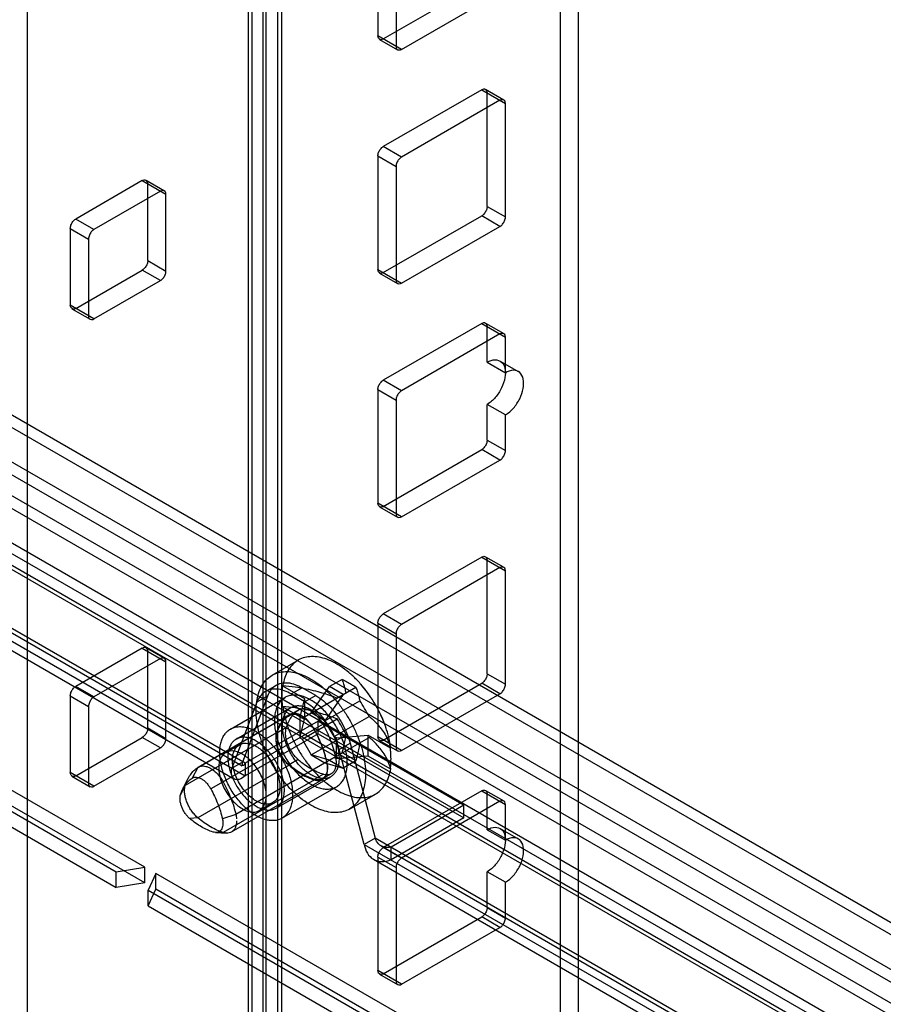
# Model space of a CAD drawing. Header units: millimetres. Extents: x 188 to 1028, y 131 to 1566.
# Tile 83 of 256: x 664 to 731, y 564 to 640. Entities that reach past the tile are written whole.
import ezdxf

# ---------------------------------------------------------------- set-up
doc = ezdxf.new("R2010")
doc.units = ezdxf.units.MM
doc.header["$LTSCALE"] = 110.325218
doc.layers.get('0').update_dxf_attribs({"linetype": 'CONTINUOUS'})

msp = doc.modelspace()

# ---------------------------------------------------------------- linework, layer by layer
at = {"color": 7, "linetype": 'Continuous'}
for p, q in [((705.938, 1140.918), (705.938, 271.588)), ((707.352, 1140.101), (707.352, 270.771)), ((682.897, 255.835), (682.897, 1130.065)), ((682.018, 1128.84), (682.018, 246.994)), ((684.018, 1128.84), (684.018, 246.994)), ((684.311, 1129.248), (684.311, 255.019)), ((681.725, 1120.815), (681.725, 246.586)), ((683.139, 245.769), (683.139, 1119.999)), ((664.573, 1109.279), (664.573, 235.05)), ((691.796, 648.057), (691.796, 639.239)), ((693.21, 647.24), (693.21, 638.422)), ((692.22, 638.994), (699.857, 643.403)), ((693.635, 638.177), (701.271, 642.586)), ((693.635, 638.177), (691.796, 639.239)), ((596.382, 638.548), (1012.516, 398.298)), ((691.92, 638.964), (693.335, 638.147)), ((1013.034, 397.154), (595.132, 638.424)), ((595.132, 637.2), (1011.973, 396.542)), ((595.632, 637.249), (1011.766, 396.999)), ((611.926, 634.852), (1026.009, 395.786)), ((1026.858, 396.276), (612.774, 635.342)), ((699.857, 635.054), (692.22, 630.645)), ((699.857, 635.054), (701.696, 633.993)), ((700.157, 635.084), (701.571, 634.267)), ((700.281, 625.991), (700.281, 634.809)), ((701.271, 634.237), (693.635, 629.828)), ((701.696, 625.174), (701.696, 633.993)), ((1025.302, 394.561), (611.218, 633.627)), ((611.218, 632.647), (1025.302, 393.582)), ((624.936, 631.995), (992.351, 419.873)), ((624.088, 631.505), (991.502, 419.383)), ((693.635, 629.828), (692.22, 630.645)), ((691.796, 629.91), (693.21, 629.094)), ((691.796, 629.91), (691.796, 621.092)), ((693.21, 629.094), (693.21, 620.275)), ((673.517, 627.992), (668.356, 625.011)), ((673.517, 627.992), (675.356, 626.93)), ((673.817, 628.021), (675.232, 627.205)), ((673.942, 621.786), (673.942, 627.747)), ((674.932, 627.175), (669.77, 624.195)), ((675.356, 620.97), (675.356, 626.93)), ((700.281, 625.991), (701.696, 625.174)), ((669.77, 624.195), (668.356, 625.011)), ((692.22, 620.847), (699.857, 625.256)), ((701.271, 624.439), (699.857, 625.256)), ((667.931, 624.277), (669.346, 623.46)), ((667.931, 624.277), (667.931, 618.316)), ((693.635, 620.03), (701.271, 624.439)), ((669.346, 623.46), (669.346, 617.5)), ((673.942, 621.786), (675.356, 620.97)), ((668.356, 618.071), (673.517, 621.051)), ((674.932, 620.235), (673.517, 621.051)), ((691.796, 621.092), (693.635, 620.03)), ((669.77, 617.255), (674.932, 620.235)), ((691.92, 620.817), (693.335, 620.001)), ((669.77, 617.255), (667.931, 618.316)), ((668.056, 618.041), (669.47, 617.225)), ((699.857, 616.907), (692.22, 612.498)), ((699.857, 616.907), (701.696, 615.846)), ((700.157, 616.937), (701.571, 616.12)), ((700.281, 613.886), (700.281, 616.662)), ((681.505, 582.76), (624.229, 615.828)), ((701.271, 616.091), (693.635, 611.682)), ((701.696, 613.07), (701.696, 615.846)), ((623.381, 615.338), (681.505, 581.781)), ((624.436, 615.37), (681.266, 582.561)), ((623.836, 614.331), (680.666, 581.521)), ((701.281, 613.985), (702.695, 613.169)), ((700.281, 613.886), (701.696, 613.07)), ((693.635, 611.682), (692.22, 612.498)), ((691.796, 611.763), (693.21, 610.947)), ((691.796, 611.763), (691.796, 602.945)), ((693.21, 610.947), (693.21, 602.129)), ((701.696, 609.804), (700.281, 610.62)), ((700.281, 607.844), (700.281, 610.62)), ((701.696, 607.028), (701.696, 609.804)), ((700.281, 607.844), (701.696, 607.028)), ((692.22, 602.7), (699.857, 607.109)), ((701.271, 606.293), (699.857, 607.109)), ((693.635, 601.884), (701.271, 606.293)), ((693.635, 601.884), (691.796, 602.945)), ((691.92, 602.67), (693.335, 601.854)), ((699.857, 598.76), (692.22, 594.351)), ((699.857, 598.76), (701.696, 597.699)), ((700.157, 598.79), (701.571, 597.974)), ((701.271, 597.944), (693.635, 593.535)), ((700.281, 589.697), (700.281, 598.515)), ((701.696, 588.881), (701.696, 597.699)), ((693.635, 593.535), (692.22, 594.351)), ((691.796, 593.617), (693.21, 592.8)), ((691.796, 593.617), (691.796, 584.798)), ((693.21, 592.8), (693.21, 583.982)), ((673.517, 591.698), (668.356, 588.718)), ((673.517, 591.698), (675.356, 590.637)), ((673.817, 591.728), (675.232, 590.911)), ((673.942, 585.493), (673.942, 591.453)), ((673.727, 574.677), (645.867, 590.762)), ((674.932, 590.882), (669.77, 587.901)), ((675.356, 584.676), (675.356, 590.637)), ((683.596, 589.59), (685.612, 590.753)), ((673.727, 573.453), (645.867, 589.537)), ((700.281, 589.697), (701.696, 588.881)), ((645.867, 589.129), (671.496, 574.332)), ((683.076, 588.327), (683.925, 588.817)), ((684.393, 588.768), (684.424, 588.786)), ((684.393, 588.768), (686.101, 587.782)), ((689.027, 589.267), (688.046, 588.7)), ((692.22, 584.553), (699.857, 588.962)), ((701.271, 588.146), (699.857, 588.962)), ((667.931, 587.983), (669.346, 587.167)), ((667.931, 587.983), (667.931, 582.023)), ((669.77, 587.901), (668.356, 588.718)), ((681.319, 582.868), (683.263, 587.994)), ((683.263, 587.994), (682.414, 587.504)), ((685.076, 588.129), (685.925, 588.619)), ((686.137, 587.517), (685.076, 588.129)), ((685.925, 586.251), (690.088, 588.655)), ((686.985, 588.007), (685.925, 588.619)), ((686.985, 588.007), (686.137, 587.517)), ((686.632, 586.659), (688.046, 588.7)), ((689.107, 588.088), (687.692, 586.047)), ((689.107, 588.088), (688.046, 588.7)), ((693.635, 583.737), (701.271, 588.146)), ((645.867, 587.904), (671.496, 573.108)), ((680.354, 585.408), (684.596, 587.858)), ((682.414, 587.504), (680.47, 582.378)), ((686.101, 587.782), (685.748, 586.353)), ((686.101, 587.782), (686.101, 586.149)), ((687.692, 586.047), (690.393, 587.606)), ((669.346, 587.167), (669.346, 581.206)), ((684.911, 586.513), (677.84, 582.431)), ((677.868, 582.448), (684.939, 586.531)), ((680.804, 584.629), (685.046, 587.078)), ((686.101, 586.149), (684.393, 587.135)), ((684.428, 587.156), (684.459, 587.173)), ((685.644, 586.879), (684.937, 586.471)), ((684.964, 586.487), (685.671, 586.896)), ((687.692, 586.047), (686.632, 586.659)), ((687.162, 586.026), (681.505, 582.76)), ((685.748, 586.353), (685.748, 584.72)), ((685.748, 584.72), (686.101, 586.149)), ((685.925, 584.618), (688.643, 586.188)), ((687.549, 585.779), (686.842, 585.371)), ((687.162, 586.026), (698.476, 579.494)), ((687.162, 585.047), (687.162, 586.026)), ((688.4, 584.822), (687.692, 586.047)), ((688.4, 584.822), (691.118, 586.392)), ((673.942, 585.493), (675.356, 584.676)), ((683.928, 585.115), (676.857, 581.032)), ((686.868, 585.384), (679.797, 581.301)), ((687.162, 585.047), (681.505, 581.781)), ((684.669, 585.491), (683.961, 585.083)), ((686.632, 583.393), (689.332, 584.952)), ((687.162, 585.047), (698.476, 578.515)), ((688.576, 584.72), (691.051, 584.924)), ((691.051, 584.924), (692.76, 583.938)), ((691.051, 583.291), (691.051, 584.924)), ((668.356, 581.778), (673.517, 584.758)), ((674.932, 583.941), (673.517, 584.758)), ((679.993, 583.583), (681.054, 584.196)), ((685.748, 584.72), (685.925, 584.618)), ((685.925, 584.618), (686.632, 583.393)), ((687.692, 582.781), (691.118, 584.759)), ((688.576, 584.72), (688.4, 584.822)), ((688.576, 583.087), (688.576, 584.72)), ((688.799, 583.818), (689.647, 584.308)), ((689.647, 584.308), (691.591, 576.937)), ((693.635, 583.737), (691.796, 584.798)), ((691.92, 584.524), (693.335, 583.707)), ((669.77, 580.961), (674.932, 583.941)), ((688.046, 582.985), (686.632, 583.393)), ((686.632, 583.393), (687.692, 582.781)), ((690.743, 576.448), (688.799, 583.818)), ((692.795, 583.958), (692.826, 583.976)), ((680.47, 582.378), (681.319, 582.868)), ((687.851, 582.849), (680.78, 578.767)), ((681.505, 582.76), (681.505, 581.781)), ((685.621, 583.036), (684.914, 582.628)), ((687.692, 582.781), (689.107, 582.373)), ((688.524, 583.265), (687.817, 582.857)), ((688.046, 582.985), (689.107, 582.373)), ((688.4, 583.189), (688.576, 583.087)), ((691.051, 583.291), (688.576, 583.087)), ((690.088, 582.939), (689.107, 582.373)), ((692.76, 582.305), (691.051, 583.291)), ((669.77, 580.961), (667.931, 582.023)), ((677.84, 582.431), (677.39, 581.594)), ((684.906, 582.593), (677.835, 578.51)), ((687.572, 581.91), (686.864, 581.502)), ((687.489, 581.543), (688.196, 581.952)), ((692.76, 582.305), (692.79, 582.323)), ((668.056, 581.748), (669.47, 580.931)), ((676.67, 580.766), (677.055, 581.529)), ((679.797, 581.301), (678.832, 580.762)), ((686.873, 581.458), (679.802, 577.375)), ((680.443, 577.418), (687.514, 581.5)), ((683.904, 579.259), (688.146, 581.709)), ((676.857, 581.032), (676.488, 580.311)), ((684.354, 578.48), (688.596, 580.929)), ((689.596, 579.197), (691.612, 580.361)), ((699.857, 580.614), (692.22, 576.205)), ((699.857, 580.614), (701.696, 579.552)), ((700.157, 580.643), (701.571, 579.827)), ((700.281, 577.593), (700.281, 580.369)), ((682.593, 579.08), (683.654, 579.692)), ((701.271, 579.797), (693.635, 575.388)), ((698.476, 579.494), (692.819, 576.229)), ((698.476, 578.515), (698.476, 579.494)), ((701.696, 576.776), (701.696, 579.552)), ((677.835, 578.51), (677.209, 578.453)), ((680.78, 578.767), (679.734, 578.437)), ((698.476, 578.515), (692.819, 575.249)), ((679.802, 577.375), (679.013, 577.411)), ((679.194, 577.378), (680.046, 577.33)), ((700.281, 577.593), (701.696, 576.776)), ((701.281, 577.692), (702.695, 576.875)), ((691.591, 576.937), (690.743, 576.448)), ((925.882, 441.672), (691.591, 576.937)), ((690.743, 576.448), (925.882, 440.693)), ((692.059, 576.329), (925.643, 441.473)), ((693.635, 575.388), (692.22, 576.205)), ((692.819, 575.249), (692.819, 576.229)), ((691.459, 575.29), (925.043, 440.433)), ((691.796, 575.47), (693.21, 574.653)), ((691.796, 575.47), (691.796, 566.652)), ((671.496, 574.332), (673.727, 574.677)), ((671.496, 573.108), (671.496, 574.332)), ((673.727, 573.453), (673.727, 574.677)), ((693.21, 574.653), (693.21, 565.835)), ((701.696, 573.51), (700.281, 574.327)), ((700.281, 571.55), (700.281, 574.327)), ((673.727, 573.453), (671.496, 573.108)), ((674.576, 574.188), (673.978, 572.9)), ((786.759, 509.42), (674.576, 574.188)), ((674.576, 572.963), (674.576, 574.188)), ((701.696, 570.734), (701.696, 573.51)), ((673.978, 571.675), (674.576, 572.963)), ((673.978, 572.9), (784.528, 509.075)), ((673.978, 571.675), (673.978, 572.9)), ((786.759, 508.195), (674.576, 572.963)), ((673.978, 571.675), (784.528, 507.85)), ((700.281, 571.55), (701.696, 570.734)), ((692.22, 566.407), (699.857, 570.816)), ((701.271, 569.999), (699.857, 570.816)), ((693.635, 565.59), (701.271, 569.999)), ((693.635, 565.59), (691.796, 566.652)), ((691.92, 566.377), (693.335, 565.56))]:
    msp.add_line(p, q, dxfattribs=at)
for centre, radius, start, end in [((682.955, 582.291), 10, 18.46448, 41.53522), ((680.464, 580.853), 12.008, 27.46911, 34.22182), ((678.519, 579.73), 12.008, 25.77846, 32.53116)]:
    msp.add_arc(centre, radius, start, end, dxfattribs=at)
for points, knots in [([(692.22, 638.994), (692.158, 638.958), (691.95, 638.866), (691.796, 639.115), (691.796, 639.239)], [0, 0, 0, 0, 0.366154, 1, 1, 1, 1]), ([(693.21, 638.422), (693.21, 638.35), (693.235, 638.125), (693.527, 638.115), (693.635, 638.177)], [0, 0, 0, 0, 0.36616, 1, 1, 1, 1]), ([(699.857, 635.054), (699.919, 635.09), (700.127, 635.181), (700.281, 634.933), (700.281, 634.809)], [0, 0, 0, 0, 0.366154, 1, 1, 1, 1]), ([(701.696, 633.993), (701.696, 634.064), (701.671, 634.29), (701.379, 634.299), (701.271, 634.237)], [0, 0, 0, 0, 0.36616, 1, 1, 1, 1]), ([(691.796, 629.91), (691.796, 630.002), (691.84, 630.194), (691.985, 630.451), (692.133, 630.595), (692.22, 630.645)], [0, 0, 0, 0, 0.314241, 0.656303, 1, 1, 1, 1]), ([(693.635, 629.828), (693.555, 629.782), (693.411, 629.648), (693.261, 629.395), (693.21, 629.194), (693.21, 629.094)], [0, 0, 0, 0, 0.314238, 0.6563, 1, 1, 1, 1]), ([(673.517, 627.992), (673.58, 628.027), (673.788, 628.119), (673.942, 627.871), (673.942, 627.747)], [0, 0, 0, 0, 0.366154, 1, 1, 1, 1]), ([(675.356, 626.93), (675.356, 627.002), (675.331, 627.228), (675.039, 627.237), (674.932, 627.175)], [0, 0, 0, 0, 0.36616, 1, 1, 1, 1]), ([(700.281, 625.991), (700.281, 625.899), (700.237, 625.707), (700.093, 625.45), (699.944, 625.306), (699.857, 625.256)], [0, 0, 0, 0, 0.314241, 0.656303, 1, 1, 1, 1]), ([(667.931, 624.277), (667.931, 624.369), (667.976, 624.561), (668.12, 624.817), (668.269, 624.961), (668.356, 625.011)], [0, 0, 0, 0, 0.314241, 0.656303, 1, 1, 1, 1]), ([(701.271, 624.439), (701.351, 624.485), (701.495, 624.62), (701.645, 624.873), (701.696, 625.074), (701.696, 625.174)], [0, 0, 0, 0, 0.314238, 0.6563, 1, 1, 1, 1]), ([(669.77, 624.195), (669.69, 624.149), (669.546, 624.015), (669.396, 623.761), (669.346, 623.561), (669.346, 623.46)], [0, 0, 0, 0, 0.314238, 0.6563, 1, 1, 1, 1]), ([(673.942, 621.786), (673.942, 621.694), (673.897, 621.502), (673.753, 621.246), (673.605, 621.102), (673.517, 621.051)], [0, 0, 0, 0, 0.314241, 0.656303, 1, 1, 1, 1]), ([(674.932, 620.235), (675.011, 620.281), (675.155, 620.415), (675.306, 620.669), (675.356, 620.869), (675.356, 620.97)], [0, 0, 0, 0, 0.314238, 0.6563, 1, 1, 1, 1]), ([(692.22, 620.847), (692.158, 620.811), (691.95, 620.72), (691.796, 620.968), (691.796, 621.092)], [0, 0, 0, 0, 0.366154, 1, 1, 1, 1]), ([(693.21, 620.275), (693.21, 620.204), (693.235, 619.978), (693.527, 619.968), (693.635, 620.03)], [0, 0, 0, 0, 0.36616, 1, 1, 1, 1]), ([(668.356, 618.071), (668.294, 618.035), (668.086, 617.944), (667.931, 618.192), (667.931, 618.316)], [0, 0, 0, 0, 0.366154, 1, 1, 1, 1]), ([(669.346, 617.5), (669.346, 617.428), (669.37, 617.202), (669.662, 617.193), (669.77, 617.255)], [0, 0, 0, 0, 0.36616, 1, 1, 1, 1]), ([(699.857, 616.907), (699.919, 616.943), (700.127, 617.034), (700.281, 616.786), (700.281, 616.662)], [0, 0, 0, 0, 0.366154, 1, 1, 1, 1]), ([(701.696, 615.846), (701.696, 615.917), (701.671, 616.143), (701.379, 616.153), (701.271, 616.091)], [0, 0, 0, 0, 0.36616, 1, 1, 1, 1]), ([(700.281, 613.886), (700.469, 613.995), (700.851, 614.15), (701.454, 613.956), (701.724, 613.366), (701.691, 612.646), (701.422, 611.862), (700.952, 611.144), (700.518, 610.757), (700.281, 610.62)], [0, 0, 0, 0, 0.130229, 0.233173, 0.344877, 0.489739, 0.658606, 0.83605, 1, 1, 1, 1]), ([(701.696, 609.804), (701.931, 609.939), (702.361, 610.323), (702.83, 611.035), (703.102, 611.816), (703.14, 612.537), (702.875, 613.134), (702.269, 613.335), (701.885, 613.179), (701.696, 613.07)], [0, 0, 0, 0, 0.162891, 0.338516, 0.507397, 0.652857, 0.765205, 0.869083, 1, 1, 1, 1]), ([(691.796, 611.763), (691.796, 611.855), (691.84, 612.047), (691.985, 612.304), (692.133, 612.448), (692.22, 612.498)], [0, 0, 0, 0, 0.314241, 0.656303, 1, 1, 1, 1]), ([(693.635, 611.682), (693.555, 611.636), (693.411, 611.501), (693.261, 611.248), (693.21, 611.047), (693.21, 610.947)], [0, 0, 0, 0, 0.314238, 0.6563, 1, 1, 1, 1]), ([(700.281, 607.844), (700.281, 607.752), (700.237, 607.56), (700.093, 607.303), (699.944, 607.159), (699.857, 607.109)], [0, 0, 0, 0, 0.314241, 0.656303, 1, 1, 1, 1]), ([(701.271, 606.293), (701.351, 606.339), (701.495, 606.473), (701.645, 606.726), (701.696, 606.927), (701.696, 607.028)], [0, 0, 0, 0, 0.314238, 0.6563, 1, 1, 1, 1]), ([(692.22, 602.7), (692.158, 602.664), (691.95, 602.573), (691.796, 602.821), (691.796, 602.945)], [0, 0, 0, 0, 0.366154, 1, 1, 1, 1]), ([(693.21, 602.129), (693.21, 602.057), (693.235, 601.831), (693.527, 601.822), (693.635, 601.884)], [0, 0, 0, 0, 0.36616, 1, 1, 1, 1]), ([(699.857, 598.76), (699.919, 598.796), (700.127, 598.888), (700.281, 598.639), (700.281, 598.515)], [0, 0, 0, 0, 0.366154, 1, 1, 1, 1]), ([(701.696, 597.699), (701.696, 597.771), (701.671, 597.997), (701.379, 598.006), (701.271, 597.944)], [0, 0, 0, 0, 0.36616, 1, 1, 1, 1]), ([(691.796, 593.617), (691.796, 593.708), (691.84, 593.9), (691.985, 594.157), (692.133, 594.301), (692.22, 594.351)], [0, 0, 0, 0, 0.314241, 0.656303, 1, 1, 1, 1]), ([(693.635, 593.535), (693.555, 593.489), (693.411, 593.355), (693.261, 593.101), (693.21, 592.901), (693.21, 592.8)], [0, 0, 0, 0, 0.314238, 0.6563, 1, 1, 1, 1]), ([(673.517, 591.698), (673.58, 591.734), (673.788, 591.825), (673.942, 591.577), (673.942, 591.453)], [0, 0, 0, 0, 0.366154, 1, 1, 1, 1]), ([(692.795, 583.958), (692.759, 584.223), (692.655, 584.762), (692.417, 585.566), (692.097, 586.369), (691.702, 587.155), (691.241, 587.906), (690.724, 588.607), (690.161, 589.243), (689.564, 589.799), (688.947, 590.265), (688.322, 590.63), (687.702, 590.885), (687.099, 591.027), (686.525, 591.048), (685.993, 590.947), (685.518, 590.723), (685.114, 590.381), (684.791, 589.934), (684.555, 589.394), (684.462, 588.997), (684.428, 588.789)], [0, 0, 0, 0, 0.059523, 0.121852, 0.18619, 0.251645, 0.317274, 0.382128, 0.445292, 0.505927, 0.563323, 0.616949, 0.666517, 0.712066, 0.754038, 0.793349, 0.831351, 0.869653, 0.909803, 0.953006, 1, 1, 1, 1]), ([(675.356, 590.637), (675.356, 590.708), (675.331, 590.934), (675.039, 590.944), (674.932, 590.882)], [0, 0, 0, 0, 0.36616, 1, 1, 1, 1]), ([(682.354, 586.843), (682.354, 587.078), (682.382, 587.53), (682.519, 588.168), (682.749, 588.724), (683.069, 589.185), (683.472, 589.54), (683.95, 589.774), (684.486, 589.883), (685.065, 589.866), (685.675, 589.726), (686.302, 589.469), (686.934, 589.1), (687.558, 588.628), (688.161, 588.063), (688.729, 587.418), (689.251, 586.706), (689.714, 585.943), (690.108, 585.147), (690.426, 584.332), (690.66, 583.519), (690.804, 582.723), (690.839, 582.198), (690.839, 581.944)], [0, 0, 0, 0, 0.046641, 0.089536, 0.128865, 0.165232, 0.199934, 0.234255, 0.269648, 0.307392, 0.348381, 0.39305, 0.441426, 0.493239, 0.547993, 0.605031, 0.663585, 0.722821, 0.781883, 0.839771, 0.895978, 0.949625, 1, 1, 1, 1]), ([(700.281, 589.697), (700.281, 589.605), (700.237, 589.413), (700.093, 589.157), (699.944, 589.013), (699.857, 588.962)], [0, 0, 0, 0, 0.314241, 0.656303, 1, 1, 1, 1]), ([(683.263, 587.994), (683.38, 588.302), (683.785, 588.887), (684.893, 589.1), (685.581, 588.817), (685.925, 588.619)], [0, 0, 0, 0, 0.315211, 0.62112, 1, 1, 1, 1]), ([(684.393, 588.768), (684.38, 588.685), (684.357, 588.514), (684.338, 588.253), (684.334, 588.076), (684.334, 587.986)], [0, 0, 0, 0, 0.323326, 0.656698, 1, 1, 1, 1]), ([(684.428, 588.789), (684.744, 588.761), (685.344, 588.692), (686.191, 588.547), (686.94, 588.377), (687.591, 588.196), (688.149, 588.011), (688.488, 587.883), (688.643, 587.821)], [0, 0, 0, 0, 0.2193, 0.417256, 0.593806, 0.749298, 0.884416, 1, 1, 1, 1]), ([(689.332, 588.218), (689.31, 588.331), (689.259, 588.561), (689.159, 588.912), (689.075, 589.148), (689.027, 589.267)], [0, 0, 0, 0, 0.31382, 0.647913, 1, 1, 1, 1]), ([(689.027, 589.267), (689.152, 589.205), (689.398, 589.078), (689.752, 588.874), (689.978, 588.729), (690.088, 588.655)], [0, 0, 0, 0, 0.342174, 0.675613, 1, 1, 1, 1]), ([(701.271, 588.146), (701.351, 588.192), (701.495, 588.326), (701.645, 588.58), (701.696, 588.78), (701.696, 588.881)], [0, 0, 0, 0, 0.314238, 0.6563, 1, 1, 1, 1]), ([(667.931, 587.983), (667.931, 588.075), (667.976, 588.267), (668.12, 588.524), (668.269, 588.668), (668.356, 588.718)], [0, 0, 0, 0, 0.314241, 0.656303, 1, 1, 1, 1]), ([(685.076, 588.129), (684.733, 588.327), (684.045, 588.61), (682.936, 588.398), (682.531, 587.812), (682.414, 587.504)], [0, 0, 0, 0, 0.378802, 0.684722, 1, 1, 1, 1]), ([(689.425, 582.761), (689.425, 582.914), (689.406, 583.231), (689.326, 583.712), (689.196, 584.205), (689.018, 584.702), (688.796, 585.192), (688.533, 585.669), (688.235, 586.122), (687.907, 586.543), (687.554, 586.924), (687.184, 587.259), (686.802, 587.542), (686.417, 587.767), (686.034, 587.929), (685.661, 588.027), (685.303, 588.056), (684.968, 588.017), (684.663, 587.908), (684.394, 587.73), (684.168, 587.49), (683.989, 587.192), (683.861, 586.842), (683.784, 586.448), (683.768, 586.17), (683.768, 586.026)], [0, 0, 0, 0, 0.045707, 0.094166, 0.144905, 0.197255, 0.250897, 0.305067, 0.359021, 0.412096, 0.463732, 0.51341, 0.56055, 0.604774, 0.645886, 0.683909, 0.719072, 0.751981, 0.783528, 0.814804, 0.846941, 0.880884, 0.917536, 0.95722, 1, 1, 1, 1]), ([(684.334, 587.986), (684.334, 587.894), (684.338, 587.706), (684.358, 587.422), (684.38, 587.232), (684.393, 587.135)], [0, 0, 0, 0, 0.324813, 0.658273, 1, 1, 1, 1]), ([(686.985, 588.007), (687.405, 587.764), (688.193, 587.091), (689.098, 585.819), (689.511, 584.823), (689.647, 584.308)], [0, 0, 0, 0, 0.312685, 0.656613, 1, 1, 1, 1]), ([(690.088, 588.655), (690.135, 588.535), (690.219, 588.3), (690.319, 587.949), (690.371, 587.718), (690.393, 587.606)], [0, 0, 0, 0, 0.352087, 0.686179, 1, 1, 1, 1]), ([(669.77, 587.901), (669.69, 587.856), (669.546, 587.721), (669.396, 587.468), (669.346, 587.267), (669.346, 587.167)], [0, 0, 0, 0, 0.314238, 0.6563, 1, 1, 1, 1]), ([(684.404, 585.659), (684.404, 585.78), (684.419, 586.014), (684.49, 586.343), (684.609, 586.631), (684.774, 586.869), (684.982, 587.052), (685.229, 587.174), (685.506, 587.23), (685.805, 587.221), (686.12, 587.149), (686.444, 587.016), (686.771, 586.825), (687.093, 586.581), (687.405, 586.29), (687.698, 585.956), (687.968, 585.588), (688.207, 585.194), (688.411, 584.783), (688.575, 584.362), (688.696, 583.941), (688.77, 583.53), (688.788, 583.259), (688.788, 583.128)], [0, 0, 0, 0, 0.046628, 0.089522, 0.12886, 0.165229, 0.199926, 0.234247, 0.269638, 0.307378, 0.348366, 0.393036, 0.441417, 0.493233, 0.547987, 0.60502, 0.66357, 0.722806, 0.781867, 0.839768, 0.895993, 0.949641, 1, 1, 1, 1]), ([(688.799, 583.818), (688.663, 584.333), (688.249, 585.329), (687.345, 586.601), (686.557, 587.274), (686.137, 587.517)], [0, 0, 0, 0, 0.343304, 0.687236, 1, 1, 1, 1]), ([(690.839, 581.944), (690.839, 581.709), (690.811, 581.257), (690.673, 580.619), (690.443, 580.063), (690.124, 579.602), (689.721, 579.247), (689.243, 579.012), (688.707, 578.904), (688.128, 578.921), (687.518, 579.061), (686.891, 579.318), (686.258, 579.687), (685.634, 580.159), (685.032, 580.724), (684.463, 581.369), (683.942, 582.081), (683.479, 582.844), (683.084, 583.64), (682.767, 584.455), (682.533, 585.268), (682.389, 586.064), (682.354, 586.589), (682.354, 586.843)], [0, 0, 0, 0, 0.046641, 0.089536, 0.128865, 0.165232, 0.199934, 0.234255, 0.269648, 0.307392, 0.348381, 0.39305, 0.441426, 0.493239, 0.547993, 0.605031, 0.663585, 0.722821, 0.781883, 0.839771, 0.895978, 0.949625, 1, 1, 1, 1]), ([(684.911, 586.513), (684.797, 586.439), (684.58, 586.265), (684.306, 585.938), (684.083, 585.551), (683.974, 585.265), (683.928, 585.115)], [0, 0, 0, 0, 0.233992, 0.475535, 0.729638, 1, 1, 1, 1]), ([(683.961, 585.083), (684.007, 585.232), (684.115, 585.516), (684.336, 585.9), (684.608, 586.224), (684.824, 586.397), (684.937, 586.471)], [0, 0, 0, 0, 0.270362, 0.524465, 0.766008, 1, 1, 1, 1]), ([(688.643, 586.188), (688.488, 586.25), (688.149, 586.378), (687.591, 586.563), (686.94, 586.744), (686.191, 586.914), (685.344, 587.059), (684.744, 587.128), (684.428, 587.156)], [0, 0, 0, 0, 0.115583, 0.250702, 0.406193, 0.582744, 0.7807, 1, 1, 1, 1]), ([(684.428, 587.156), (684.464, 586.891), (684.568, 586.352), (684.806, 585.548), (685.126, 584.745), (685.521, 583.959), (685.982, 583.208), (686.5, 582.507), (687.063, 581.871), (687.659, 581.315), (688.276, 580.849), (688.901, 580.484), (689.521, 580.228), (690.124, 580.087), (690.698, 580.066), (691.23, 580.167), (691.705, 580.391), (692.109, 580.733), (692.432, 581.18), (692.668, 581.72), (692.762, 582.117), (692.795, 582.325)], [0, 0, 0, 0, 0.059523, 0.121852, 0.18619, 0.251645, 0.317274, 0.382128, 0.445292, 0.505927, 0.563323, 0.616949, 0.666517, 0.712066, 0.754038, 0.793349, 0.831351, 0.869653, 0.909803, 0.953006, 1, 1, 1, 1]), ([(685.644, 586.879), (685.531, 586.805), (685.315, 586.632), (685.043, 586.309), (684.822, 585.924), (684.714, 585.64), (684.669, 585.491)], [0, 0, 0, 0, 0.233992, 0.475535, 0.729638, 1, 1, 1, 1]), ([(686.868, 585.384), (686.812, 585.484), (686.692, 585.677), (686.485, 585.942), (686.259, 586.172), (686.021, 586.361), (685.779, 586.504), (685.539, 586.594), (685.308, 586.629), (685.094, 586.606), (684.967, 586.55), (684.911, 586.513)], [0, 0, 0, 0, 0.138553, 0.274418, 0.404818, 0.527361, 0.640287, 0.742744, 0.835159, 0.919614, 1, 1, 1, 1]), ([(684.937, 586.471), (684.991, 586.506), (685.115, 586.561), (685.324, 586.583), (685.548, 586.549), (685.782, 586.461), (686.018, 586.323), (686.249, 586.138), (686.469, 585.914), (686.67, 585.656), (686.788, 585.468), (686.842, 585.371)], [0, 0, 0, 0, 0.080383, 0.164837, 0.25725, 0.359706, 0.472631, 0.595174, 0.725575, 0.861443, 1, 1, 1, 1]), ([(687.549, 585.779), (687.495, 585.876), (687.377, 586.065), (687.176, 586.322), (686.956, 586.547), (686.725, 586.731), (686.489, 586.869), (686.256, 586.957), (686.031, 586.991), (685.822, 586.969), (685.698, 586.914), (685.644, 586.879)], [0, 0, 0, 0, 0.138553, 0.274418, 0.404818, 0.527361, 0.640287, 0.742744, 0.835159, 0.919614, 1, 1, 1, 1]), ([(683.768, 586.026), (683.768, 585.873), (683.787, 585.556), (683.867, 585.075), (683.997, 584.582), (684.174, 584.085), (684.397, 583.595), (684.659, 583.118), (684.958, 582.665), (685.286, 582.244), (685.639, 581.863), (686.009, 581.527), (686.391, 581.245), (686.776, 581.02), (687.159, 580.858), (687.532, 580.76), (687.889, 580.731), (688.224, 580.77), (688.53, 580.879), (688.799, 581.057), (689.025, 581.297), (689.203, 581.595), (689.332, 581.945), (689.409, 582.339), (689.425, 582.617), (689.425, 582.761)], [0, 0, 0, 0, 0.045707, 0.094166, 0.144905, 0.197255, 0.250897, 0.305067, 0.359021, 0.412096, 0.463732, 0.51341, 0.56055, 0.604774, 0.645886, 0.683909, 0.719072, 0.751981, 0.783528, 0.814804, 0.846941, 0.880884, 0.917536, 0.95722, 1, 1, 1, 1]), ([(688.524, 583.265), (688.476, 583.478), (688.361, 583.905), (688.14, 584.538), (687.871, 585.167), (687.661, 585.577), (687.549, 585.779)], [0, 0, 0, 0, 0.241404, 0.489936, 0.743536, 1, 1, 1, 1]), ([(691.118, 586.392), (691.223, 586.305), (691.44, 586.115), (691.758, 585.795), (692.073, 585.421), (692.368, 584.99), (692.622, 584.501), (692.747, 584.145), (692.795, 583.958)], [0, 0, 0, 0, 0.136531, 0.287313, 0.45048, 0.624348, 0.807616, 1, 1, 1, 1]), ([(673.942, 585.493), (673.942, 585.401), (673.897, 585.209), (673.753, 584.952), (673.605, 584.808), (673.517, 584.758)], [0, 0, 0, 0, 0.314241, 0.656303, 1, 1, 1, 1]), ([(679.525, 583.577), (679.525, 583.72), (679.541, 583.997), (679.618, 584.391), (679.746, 584.74), (679.924, 585.038), (680.149, 585.28), (680.418, 585.457), (680.724, 585.567), (681.06, 585.607), (681.417, 585.577), (681.791, 585.48), (682.174, 585.317), (682.56, 585.093), (682.941, 584.81), (683.311, 584.475), (683.663, 584.095), (683.991, 583.674), (684.289, 583.222), (684.552, 582.746), (684.774, 582.256), (684.952, 581.759), (685.083, 581.265), (685.163, 580.782), (685.182, 580.465), (685.182, 580.311)], [0, 0, 0, 0, 0.042693, 0.08229, 0.118883, 0.152808, 0.184972, 0.216296, 0.247882, 0.280817, 0.316013, 0.354088, 0.395243, 0.439468, 0.486557, 0.536161, 0.587732, 0.64075, 0.694629, 0.748719, 0.802338, 0.854752, 0.905607, 0.954193, 1, 1, 1, 1]), ([(684.914, 582.628), (684.835, 582.695), (684.681, 582.844), (684.475, 583.095), (684.293, 583.372), (684.141, 583.667), (684.023, 583.97), (683.942, 584.272), (683.903, 584.563), (683.906, 584.834), (683.937, 585.005), (683.961, 585.083)], [0, 0, 0, 0, 0.113295, 0.231647, 0.352649, 0.473724, 0.5923, 0.705969, 0.812675, 0.91091, 1, 1, 1, 1]), ([(688.788, 583.128), (688.788, 583.007), (688.774, 582.773), (688.703, 582.444), (688.584, 582.156), (688.419, 581.918), (688.211, 581.735), (687.964, 581.613), (687.687, 581.557), (687.388, 581.566), (687.073, 581.638), (686.749, 581.771), (686.422, 581.962), (686.099, 582.206), (685.788, 582.497), (685.494, 582.831), (685.225, 583.199), (684.986, 583.593), (684.782, 584.004), (684.618, 584.425), (684.497, 584.846), (684.422, 585.257), (684.404, 585.528), (684.404, 585.659)], [0, 0, 0, 0, 0.046628, 0.089522, 0.12886, 0.165229, 0.199926, 0.234247, 0.269638, 0.307378, 0.348366, 0.393036, 0.441417, 0.493233, 0.547987, 0.60502, 0.66357, 0.722806, 0.781867, 0.839768, 0.895993, 0.949641, 1, 1, 1, 1]), ([(684.669, 585.491), (684.645, 585.413), (684.613, 585.243), (684.61, 584.971), (684.65, 584.68), (684.73, 584.379), (684.848, 584.075), (685, 583.781), (685.183, 583.503), (685.389, 583.252), (685.542, 583.104), (685.621, 583.036)], [0, 0, 0, 0, 0.089088, 0.18732, 0.294024, 0.407692, 0.526268, 0.647343, 0.768348, 0.886702, 1, 1, 1, 1]), ([(686.842, 585.371), (686.954, 585.168), (687.164, 584.759), (687.433, 584.13), (687.654, 583.496), (687.769, 583.069), (687.817, 582.857)], [0, 0, 0, 0, 0.256464, 0.510064, 0.758596, 1, 1, 1, 1]), ([(687.851, 582.849), (687.802, 583.063), (687.687, 583.494), (687.464, 584.133), (687.192, 584.767), (686.981, 585.18), (686.868, 585.384)], [0, 0, 0, 0, 0.241404, 0.489936, 0.743536, 1, 1, 1, 1]), ([(689.027, 583.551), (689.073, 583.721), (689.156, 584.047), (689.257, 584.514), (689.31, 584.811), (689.332, 584.952)], [0, 0, 0, 0, 0.368443, 0.701426, 1, 1, 1, 1]), ([(674.932, 583.941), (675.011, 583.987), (675.155, 584.122), (675.306, 584.375), (675.356, 584.576), (675.356, 584.676)], [0, 0, 0, 0, 0.314238, 0.6563, 1, 1, 1, 1]), ([(684.546, 580.678), (684.546, 580.809), (684.528, 581.08), (684.454, 581.49), (684.333, 581.909), (684.17, 582.33), (683.966, 582.742), (683.727, 583.136), (683.457, 583.505), (683.164, 583.838), (682.853, 584.13), (682.53, 584.374), (682.204, 584.565), (681.879, 584.699), (681.564, 584.771), (681.265, 584.78), (680.988, 584.725), (680.741, 584.604), (680.533, 584.421), (680.367, 584.183), (680.248, 583.895), (680.176, 583.565), (680.162, 583.331), (680.162, 583.21)], [0, 0, 0, 0, 0.050246, 0.10373, 0.159802, 0.217624, 0.276733, 0.336066, 0.394659, 0.451689, 0.506446, 0.558283, 0.606686, 0.651378, 0.692395, 0.73016, 0.76554, 0.799808, 0.834466, 0.870856, 0.910271, 0.953275, 1, 1, 1, 1]), ([(680.515, 583.005), (680.515, 583.285), (680.587, 583.813), (681.194, 584.371), (682.037, 584.293), (682.83, 583.784), (683.54, 582.968), (684.041, 581.97), (684.192, 581.234), (684.192, 580.883)], [0, 0, 0, 0, 0.129084, 0.2323, 0.3449, 0.489745, 0.66027, 0.837889, 1, 1, 1, 1]), ([(683.871, 584.701), (683.871, 584.597), (683.889, 584.381), (683.963, 584.057), (684.081, 583.728), (684.24, 583.406), (684.433, 583.103), (684.654, 582.828), (684.82, 582.666), (684.906, 582.593)], [0, 0, 0, 0, 0.129027, 0.267575, 0.413071, 0.562419, 0.712261, 0.859196, 1, 1, 1, 1]), ([(690.393, 584.34), (690.37, 584.199), (690.317, 583.902), (690.217, 583.434), (690.134, 583.109), (690.088, 582.939)], [0, 0, 0, 0, 0.298574, 0.631557, 1, 1, 1, 1]), ([(692.795, 582.325), (692.747, 582.512), (692.622, 582.868), (692.368, 583.357), (692.073, 583.788), (691.758, 584.162), (691.44, 584.482), (691.223, 584.672), (691.118, 584.759)], [0, 0, 0, 0, 0.192384, 0.375651, 0.549519, 0.712686, 0.863468, 1, 1, 1, 1]), ([(692.22, 584.553), (692.158, 584.518), (691.95, 584.426), (691.796, 584.674), (691.796, 584.798)], [0, 0, 0, 0, 0.366154, 1, 1, 1, 1]), ([(683.132, 580.27), (683.132, 580.619), (682.982, 581.35), (682.487, 582.343), (681.783, 583.161), (680.991, 583.675), (680.144, 583.763), (679.527, 583.206), (679.455, 582.674), (679.455, 582.393)], [0, 0, 0, 0, 0.161103, 0.336969, 0.507444, 0.652874, 0.766146, 0.870258, 1, 1, 1, 1]), ([(685.182, 580.311), (685.182, 580.168), (685.167, 579.891), (685.09, 579.497), (684.962, 579.148), (684.784, 578.85), (684.558, 578.609), (684.289, 578.431), (683.983, 578.321), (683.648, 578.281), (683.29, 578.311), (682.916, 578.408), (682.533, 578.571), (682.148, 578.795), (681.767, 579.078), (681.397, 579.413), (681.045, 579.794), (680.716, 580.214), (680.418, 580.666), (680.156, 581.142), (679.933, 581.632), (679.755, 582.129), (679.625, 582.623), (679.545, 583.106), (679.525, 583.423), (679.525, 583.577)], [0, 0, 0, 0, 0.042693, 0.08229, 0.118883, 0.152808, 0.184972, 0.216296, 0.247882, 0.280817, 0.316013, 0.354088, 0.395243, 0.439468, 0.486557, 0.536161, 0.587732, 0.64075, 0.694629, 0.748719, 0.802338, 0.854752, 0.905607, 0.954193, 1, 1, 1, 1]), ([(690.088, 582.939), (689.978, 583.013), (689.752, 583.159), (689.398, 583.363), (689.152, 583.49), (689.027, 583.551)], [0, 0, 0, 0, 0.324387, 0.657826, 1, 1, 1, 1]), ([(692.819, 583.087), (692.819, 583.18), (692.814, 583.367), (692.794, 583.651), (692.773, 583.842), (692.76, 583.938)], [0, 0, 0, 0, 0.324813, 0.658273, 1, 1, 1, 1]), ([(693.21, 583.982), (693.21, 583.91), (693.235, 583.684), (693.527, 583.675), (693.635, 583.737)], [0, 0, 0, 0, 0.36616, 1, 1, 1, 1]), ([(680.162, 583.21), (680.162, 583.079), (680.18, 582.808), (680.254, 582.398), (680.374, 581.979), (680.538, 581.558), (680.741, 581.146), (680.981, 580.752), (681.25, 580.383), (681.544, 580.05), (681.855, 579.758), (682.177, 579.514), (682.504, 579.323), (682.828, 579.189), (683.143, 579.117), (683.443, 579.108), (683.72, 579.163), (683.966, 579.284), (684.175, 579.467), (684.341, 579.705), (684.46, 579.993), (684.531, 580.323), (684.546, 580.557), (684.546, 580.678)], [0, 0, 0, 0, 0.050246, 0.10373, 0.159802, 0.217624, 0.276733, 0.336066, 0.394659, 0.451689, 0.506446, 0.558283, 0.606686, 0.651378, 0.692395, 0.73016, 0.76554, 0.799808, 0.834466, 0.870856, 0.910271, 0.953275, 1, 1, 1, 1]), ([(684.192, 580.883), (684.192, 580.603), (684.12, 580.075), (683.514, 579.517), (682.67, 579.595), (681.877, 580.104), (681.167, 580.92), (680.667, 581.918), (680.515, 582.654), (680.515, 583.005)], [0, 0, 0, 0, 0.129084, 0.2323, 0.3449, 0.489745, 0.66027, 0.837889, 1, 1, 1, 1]), ([(681.505, 582.76), (681.458, 582.685), (681.273, 582.404), (681.272, 582.779), (681.319, 582.868)], [0, 0, 0, 0, 0.467269, 1, 1, 1, 1]), ([(686.864, 581.502), (686.7, 581.552), (686.366, 581.679), (685.875, 581.931), (685.385, 582.249), (685.07, 582.495), (684.914, 582.628)], [0, 0, 0, 0, 0.228205, 0.471381, 0.729025, 1, 1, 1, 1]), ([(685.621, 583.036), (685.777, 582.904), (686.092, 582.657), (686.582, 582.34), (687.073, 582.087), (687.407, 581.96), (687.572, 581.91)], [0, 0, 0, 0, 0.270975, 0.528619, 0.771795, 1, 1, 1, 1]), ([(687.817, 582.857), (687.839, 582.76), (687.871, 582.57), (687.877, 582.293), (687.841, 582.044), (687.763, 581.828), (687.644, 581.654), (687.485, 581.529), (687.295, 581.46), (687.082, 581.45), (686.937, 581.48), (686.864, 581.502)], [0, 0, 0, 0, 0.143702, 0.276232, 0.396497, 0.504838, 0.603486, 0.696742, 0.79038, 0.890089, 1, 1, 1, 1]), ([(687.572, 581.91), (687.645, 581.888), (687.789, 581.858), (688.002, 581.868), (688.192, 581.937), (688.351, 582.062), (688.47, 582.236), (688.548, 582.452), (688.584, 582.702), (688.578, 582.978), (688.546, 583.168), (688.524, 583.265)], [0, 0, 0, 0, 0.109908, 0.209616, 0.303252, 0.396507, 0.495155, 0.603496, 0.723762, 0.856295, 1, 1, 1, 1]), ([(692.76, 582.305), (692.773, 582.388), (692.795, 582.559), (692.815, 582.82), (692.819, 582.997), (692.819, 583.087)], [0, 0, 0, 0, 0.323326, 0.656698, 1, 1, 1, 1]), ([(668.356, 581.778), (668.294, 581.742), (668.086, 581.65), (667.931, 581.899), (667.931, 582.023)], [0, 0, 0, 0, 0.366154, 1, 1, 1, 1]), ([(676.857, 581.032), (676.903, 581.182), (677.012, 581.468), (677.235, 581.856), (677.509, 582.182), (677.726, 582.357), (677.84, 582.431)], [0, 0, 0, 0, 0.270367, 0.524465, 0.766003, 1, 1, 1, 1]), ([(677.84, 582.431), (677.896, 582.467), (678.023, 582.523), (678.237, 582.547), (678.468, 582.512), (678.708, 582.421), (678.95, 582.279), (679.188, 582.089), (679.414, 581.859), (679.621, 581.594), (679.741, 581.401), (679.797, 581.301)], [0, 0, 0, 0, 0.080243, 0.164646, 0.257086, 0.359641, 0.47271, 0.595396, 0.725873, 0.861687, 1, 1, 1, 1]), ([(679.455, 582.393), (679.455, 582.044), (679.604, 581.313), (680.099, 580.321), (680.803, 579.503), (681.595, 578.989), (682.443, 578.9), (683.059, 579.457), (683.132, 579.989), (683.132, 580.27)], [0, 0, 0, 0, 0.161103, 0.336969, 0.507444, 0.652874, 0.766146, 0.870258, 1, 1, 1, 1]), ([(681.505, 581.781), (681.371, 581.661), (681.124, 581.473), (680.632, 581.454), (680.393, 581.888), (680.433, 582.199), (680.47, 582.378)], [0, 0, 0, 0, 0.293339, 0.497863, 0.702285, 1, 1, 1, 1]), ([(684.906, 582.593), (685.063, 582.459), (685.381, 582.211), (685.875, 581.891), (686.37, 581.636), (686.706, 581.508), (686.873, 581.458)], [0, 0, 0, 0, 0.270975, 0.528619, 0.771795, 1, 1, 1, 1]), ([(686.873, 581.458), (686.952, 581.433), (687.107, 581.402), (687.337, 581.418), (687.54, 581.501), (687.705, 581.648), (687.823, 581.85), (687.894, 582.096), (687.908, 582.275), (687.908, 582.37)], [0, 0, 0, 0, 0.149711, 0.284675, 0.411603, 0.539401, 0.676636, 0.829257, 1, 1, 1, 1]), ([(669.346, 581.206), (669.346, 581.135), (669.37, 580.909), (669.662, 580.899), (669.77, 580.961)], [0, 0, 0, 0, 0.36616, 1, 1, 1, 1]), ([(676.488, 580.311), (676.53, 580.449), (676.63, 580.711), (676.835, 581.067), (677.087, 581.366), (677.286, 581.526), (677.39, 581.594)], [0, 0, 0, 0, 0.270362, 0.524465, 0.766008, 1, 1, 1, 1]), ([(677.39, 581.594), (677.485, 581.656), (677.675, 581.692), (677.921, 581.634), (678.122, 581.54), (678.32, 581.399), (678.511, 581.218), (678.685, 581.004), (678.786, 580.845), (678.832, 580.762)], [0, 0, 0, 0, 0.184926, 0.292529, 0.413267, 0.546898, 0.691439, 0.843757, 1, 1, 1, 1]), ([(679.797, 581.301), (679.91, 581.097), (680.121, 580.684), (680.393, 580.05), (680.616, 579.412), (680.731, 578.981), (680.78, 578.767)], [0, 0, 0, 0, 0.256469, 0.510064, 0.758591, 1, 1, 1, 1]), ([(677.835, 578.51), (677.749, 578.583), (677.583, 578.745), (677.362, 579.02), (677.169, 579.324), (677.01, 579.646), (676.892, 579.975), (676.818, 580.3), (676.8, 580.515), (676.8, 580.618)], [0, 0, 0, 0, 0.140288, 0.287204, 0.437365, 0.587142, 0.732936, 0.871452, 1, 1, 1, 1]), ([(678.832, 580.762), (678.936, 580.575), (679.13, 580.196), (679.379, 579.614), (679.584, 579.028), (679.69, 578.633), (679.734, 578.437)], [0, 0, 0, 0, 0.256464, 0.510064, 0.758596, 1, 1, 1, 1]), ([(699.857, 580.614), (699.919, 580.649), (700.127, 580.741), (700.281, 580.493), (700.281, 580.369)], [0, 0, 0, 0, 0.366154, 1, 1, 1, 1]), ([(677.209, 578.453), (677.141, 578.51), (677.011, 578.639), (676.839, 578.857), (676.692, 579.098), (676.575, 579.353), (676.492, 579.61), (676.447, 579.862), (676.442, 580.096), (676.467, 580.244), (676.488, 580.311)], [0, 0, 0, 0, 0.127919, 0.261823, 0.398245, 0.533518, 0.664069, 0.786734, 0.899111, 1, 1, 1, 1]), ([(701.696, 579.552), (701.696, 579.624), (701.671, 579.85), (701.379, 579.859), (701.271, 579.797)], [0, 0, 0, 0, 0.36616, 1, 1, 1, 1]), ([(679.013, 577.411), (678.861, 577.458), (678.552, 577.575), (678.098, 577.808), (677.645, 578.102), (677.353, 578.33), (677.209, 578.453)], [0, 0, 0, 0, 0.228205, 0.471381, 0.729025, 1, 1, 1, 1]), ([(679.802, 577.375), (679.635, 577.426), (679.299, 577.554), (678.804, 577.808), (678.31, 578.128), (677.992, 578.377), (677.835, 578.51)], [0, 0, 0, 0, 0.22821, 0.471381, 0.72902, 1, 1, 1, 1]), ([(679.734, 578.437), (679.753, 578.354), (679.778, 578.194), (679.778, 577.962), (679.736, 577.757), (679.633, 577.538), (679.432, 577.39), (679.197, 577.369), (679.075, 577.392), (679.013, 577.411)], [0, 0, 0, 0, 0.161559, 0.308625, 0.440022, 0.55706, 0.765846, 0.876694, 1, 1, 1, 1]), ([(680.837, 578.287), (680.837, 578.193), (680.823, 578.014), (680.752, 577.768), (680.634, 577.566), (680.469, 577.419), (680.266, 577.336), (680.036, 577.32), (679.88, 577.351), (679.802, 577.375)], [0, 0, 0, 0, 0.170167, 0.322849, 0.460411, 0.588577, 0.715787, 0.850793, 1, 1, 1, 1]), ([(700.281, 577.593), (700.469, 577.701), (700.851, 577.857), (701.454, 577.662), (701.724, 577.073), (701.691, 576.353), (701.422, 575.568), (700.952, 574.85), (700.518, 574.463), (700.281, 574.327)], [0, 0, 0, 0, 0.130229, 0.233173, 0.344877, 0.489739, 0.658606, 0.83605, 1, 1, 1, 1]), ([(692.819, 576.229), (692.648, 576.193), (692.289, 576.184), (691.817, 576.457), (691.646, 576.772), (691.591, 576.937)], [0, 0, 0, 0, 0.337451, 0.662728, 1, 1, 1, 1]), ([(701.696, 573.51), (701.931, 573.646), (702.361, 574.029), (702.83, 574.742), (703.102, 575.523), (703.14, 576.244), (702.875, 576.84), (702.269, 577.042), (701.885, 576.885), (701.696, 576.776)], [0, 0, 0, 0, 0.162891, 0.338516, 0.507397, 0.652857, 0.765205, 0.869083, 1, 1, 1, 1]), ([(690.743, 576.448), (690.783, 576.208), (690.927, 575.755), (691.421, 575.239), (692.117, 575.06), (692.587, 575.162), (692.819, 575.249)], [0, 0, 0, 0, 0.261512, 0.497243, 0.734041, 1, 1, 1, 1]), ([(691.796, 575.47), (691.796, 575.562), (691.84, 575.754), (691.985, 576.011), (692.133, 576.154), (692.22, 576.205)], [0, 0, 0, 0, 0.314241, 0.656303, 1, 1, 1, 1]), ([(693.635, 575.388), (693.555, 575.342), (693.411, 575.208), (693.261, 574.954), (693.21, 574.754), (693.21, 574.653)], [0, 0, 0, 0, 0.314238, 0.6563, 1, 1, 1, 1]), ([(700.281, 571.55), (700.281, 571.459), (700.237, 571.267), (700.093, 571.01), (699.944, 570.866), (699.857, 570.816)], [0, 0, 0, 0, 0.314241, 0.656303, 1, 1, 1, 1]), ([(701.271, 569.999), (701.351, 570.045), (701.495, 570.18), (701.645, 570.433), (701.696, 570.633), (701.696, 570.734)], [0, 0, 0, 0, 0.314238, 0.6563, 1, 1, 1, 1]), ([(692.22, 566.407), (692.158, 566.371), (691.95, 566.279), (691.796, 566.528), (691.796, 566.652)], [0, 0, 0, 0, 0.366154, 1, 1, 1, 1]), ([(693.21, 565.835), (693.21, 565.763), (693.235, 565.538), (693.527, 565.528), (693.635, 565.59)], [0, 0, 0, 0, 0.36616, 1, 1, 1, 1])]:
    msp.add_open_spline(points, degree=3, knots=knots, dxfattribs=at)
for points in [[(683.928, 585.115), (683.901, 585.028), (683.877, 584.938), (683.877, 584.848)], [(687.908, 582.37), (687.908, 582.475), (687.906, 582.582), (687.882, 582.685)], [(676.8, 580.618), (676.8, 580.714), (676.797, 580.812), (676.825, 580.904)], [(680.78, 578.767), (680.804, 578.66), (680.83, 578.552), (680.83, 578.442)]]:
    msp.add_open_spline(points, degree=3, dxfattribs=at)

doc.saveas('drawing.dxf')
